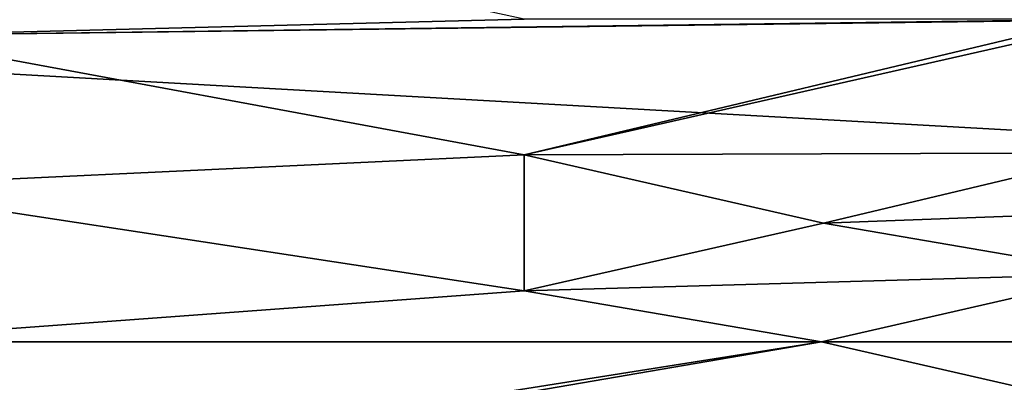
# Model space of a CAD drawing. Header units: metres. Extents: x -99 to 99, y -314 to 25.
# Tile 216 of 256: x 72.45 to 77.42, y -0.2 to 1.63. Entities that reach past the tile are written whole.
import ezdxf

# ---------------------------------------------------------------- set-up
doc = ezdxf.new("R2010")
doc.units = ezdxf.units.M
doc.layers.add('solid_K2442E1000C35', color=7, linetype='CONTINUOUS')

msp = doc.modelspace()

# ---------------------------------------------------------------- linework, layer by layer
at = {"layer": 'solid_K2442E1000C35'}
for points in [[(56.625797, 2.239605, -4), (96.5, 0, -4), (56.5, 0, -4)], [(56.625797, 2.239605, -4), (96.374207, 2.239605, -4), (96.5, 0, -4)], [(75, 1.628286, 109.249374), (72.044991, 2.269986, 109.249374), (71.744736, 1.545127, 109.249374)], [(78, 1.628286, 109.249374), (75, 1.628286, 109.249374), (71.744736, 1.545127, 109.249374)], [(77.849998, 1.623286, 109.249374), (78, 1.628286, 109.249374), (71.744736, 1.545127, 109.249374)], [(75, 0.942857, 109.249374), (77.849998, 1.623286, 109.249374), (71.744736, 1.545127, 109.249374)], [(77.849998, 1.623286, 109.29937), (77.849998, 1.623286, 109.249374), (75, 0.942857, 109.249374)], [(75, 0.942857, 109.29937), (77.849998, 1.623286, 109.29937), (75, 0.942857, 109.249374)], [(78, 1.623286, 109.29937), (77.849998, 1.623286, 109.29937), (75, 0.942857, 109.29937)], [(78, 1.623286, 109.29937), (75, 0.942857, 109.29937), (78, 0.954111, 109.29937)], [(75, 0.942857, 109.249374), (71.744736, 1.545127, 109.249374), (71.561562, 0.782206, 109.249374)], [(78, 0.954111, 109.29937), (75, 0.942857, 109.29937), (76.509773, 0.598325, 109.29937)], [(78, 0.954111, 109.249374), (76.509773, 0.598325, 109.249374), (81.438438, 0.782206, 109.249374)], [(76.509773, 0.598325, 109.29937), (76.509773, 0.598325, 109.249374), (78, 0.954111, 109.249374)], [(78, 0.954111, 109.29937), (76.509773, 0.598325, 109.29937), (78, 0.954111, 109.249374)], [(75, 0.257143, 109.249374), (75, 0.942857, 109.249374), (71.561562, 0.782206, 109.249374)], [(75, 0.942857, 109.29937), (75, 0.942857, 109.249374), (75, 0.257143, 109.249374)], [(75, 0.257143, 109.29937), (75, 0.942857, 109.29937), (75, 0.257143, 109.249374)], [(76.509773, 0.598325, 109.29937), (75, 0.942857, 109.29937), (75, 0.257143, 109.29937)], [(75, 0.257143, 109.249374), (71.561562, 0.782206, 109.249374), (71.5, 0, 109.249374)], [(76.509773, 0.598325, 109.249374), (78, 0.342857, 109.249374), (81.438438, 0.782206, 109.249374)], [(76.509773, 0.598325, 109.29937), (75, 0.257143, 109.29937), (78, 0.342857, 109.29937)], [(78, 0.342857, 109.29937), (78, 0.342857, 109.249374), (76.509773, 0.598325, 109.249374)], [(76.509773, 0.598325, 109.29937), (78, 0.342857, 109.29937), (76.509773, 0.598325, 109.249374)], [(78, 0.342857, 109.29937), (75, 0.257143, 109.29937), (76.5, 0, 109.29937)], [(78, 0.342857, 109.29937), (76.5, 0, 109.29937), (78, -0.342857, 109.29937)], [(76.5, 0, 109.249374), (75, 0.257143, 109.249374), (71.5, 0, 109.249374)], [(75, 0.257143, 109.29937), (75, 0.257143, 109.249374), (76.5, 0, 109.249374)], [(76.5, 0, 109.29937), (75, 0.257143, 109.29937), (76.5, 0, 109.249374)], [(96.374207, -2.239605, -4), (56.625797, -2.239605, -4), (56.5, 0, -4)], [(96.5, 0, -4), (96.374207, -2.239605, -4), (56.5, 0, -4)], [(76.5, 0, 109.249374), (71.5, 0, 109.249374), (71.561562, -0.782206, 109.249374)], [(75, -0.257143, 109.249374), (76.5, 0, 109.249374), (71.561562, -0.782206, 109.249374)], [(76.5, 0, 109.29937), (76.5, 0, 109.249374), (75, -0.257143, 109.249374)], [(75, -0.257143, 109.29937), (76.5, 0, 109.29937), (75, -0.257143, 109.249374)], [(78, -0.342857, 109.29937), (76.5, 0, 109.29937), (75, -0.257143, 109.29937)], [(76.509773, -0.598325, 109.249374), (81.438438, -0.782206, 109.249374), (81.5, 0, 109.249374)], [(78, -0.342857, 109.249374), (76.509773, -0.598325, 109.249374), (81.5, 0, 109.249374)]]:
    msp.add_3dface(points, dxfattribs=at)

doc.saveas('drawing.dxf')
